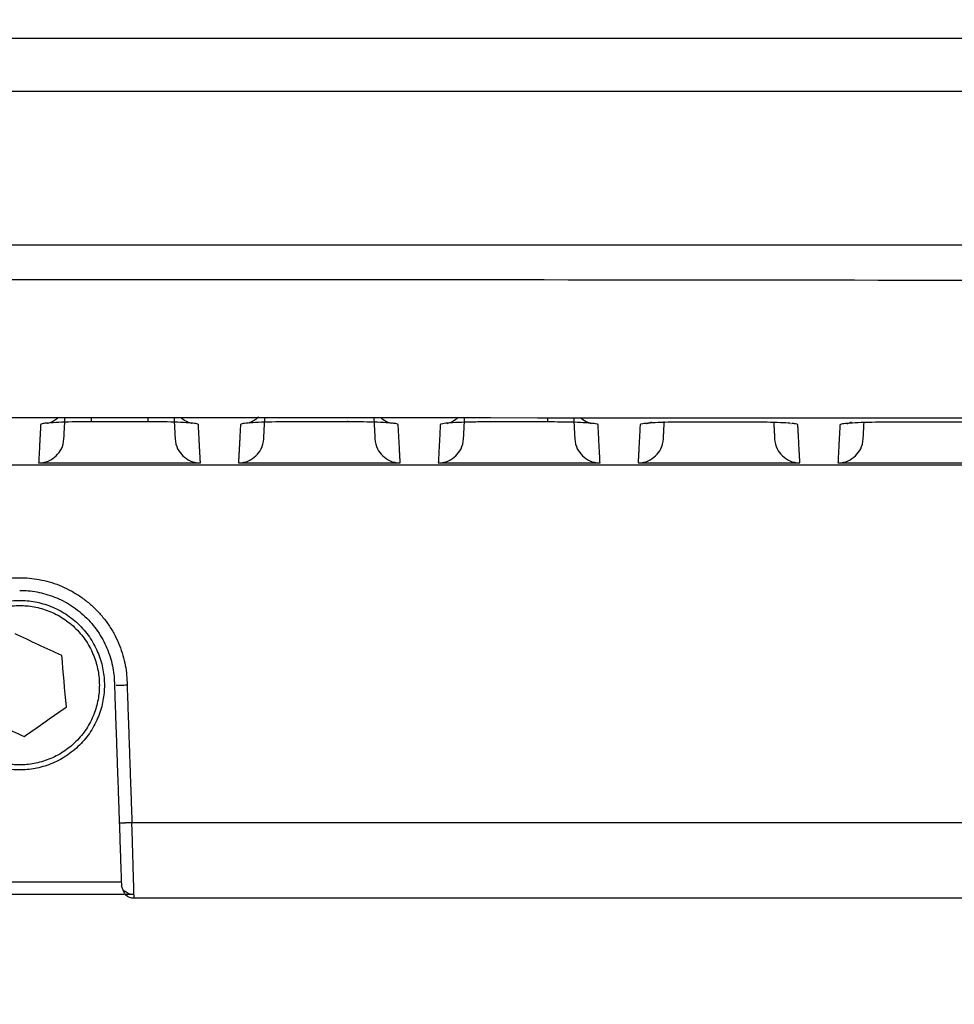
# Model space of a CAD drawing. Header units: millimetres. Extents: x 4946 to 6276, y -4769 to -3439.
# Tile 170 of 195: x 5936 to 5973, y -3702 to -3663. Entities that reach past the tile are written whole.
import ezdxf

# ---------------------------------------------------------------- set-up
doc = ezdxf.new("R2010")
doc.units = ezdxf.units.MM
doc.layers.add('ROXX_NEOmini_FIXTURE', color=7, linetype='Continuous', true_color=0x000000)
doc.dimstyles.get("Standard").update_dxf_attribs({"dimscale": 10, "dimtxt": 2.5, "dimasz": 3, "dimexe": 1, "dimexo": 0.5, "dimgap": 0.8, "dimtad": 1, "dimtoh": 1, "dimdec": 1, "dimzin": 1, "dimdsep": 46, "dimtxsty": 'Standard', "dimblk": 'OPEN90', "dimcen": 2.5, "dimadec": 1, "dimazin": 1, "dimtfac": 1, "dimtdec": 4, "dimtix": 1, "dimtofl": 0, "dimtmove": 1, "dimatfit": 3, "dimldrblk": 'OPEN90', "dimfxl": 1, "dimtolj": 1, "dimtzin": 1, "dimarcsym": 0})

# ---------------------------------------------------------------- blocks, each defined once
blk = doc.blocks.new('*D4')
at = {"layer": 'Defpoints', "color": 0}
for p in [(5752.196, -3663.256), (6119.696, -3663.256), (6119.696, -3885.816)]:
    blk.add_point(p, dxfattribs=at)
at = {"layer": 'ROXX_NEOmini_FIXTURE', "color": 0, "lineweight": -2}
for p, q in [((5752.196, -3669.257), (5752.196, -3888.817)), ((6119.696, -3669.257), (6119.696, -3888.817)), ((5758.197, -3885.816), (6113.695, -3885.816))]:
    blk.add_line(p, q, dxfattribs=at)
at = {"layer": 'ROXX_NEOmini_FIXTURE', "color": 0}
for points in [[(5758.197, -3884.816), (5758.197, -3886.817), (5752.196, -3885.816)], [(6113.695, -3886.817), (6113.695, -3884.816), (6119.696, -3885.816)]]:
    blk.add_solid(points, dxfattribs=at)
at = {"layer": 'ROXX_NEOmini_FIXTURE', "color": 0, "insert": (5935.946, -3878.915), "char_height": 9.0015, "attachment_point": 5}
blk.add_mtext('\\A1;367.5', dxfattribs=at)

msp = doc.modelspace()

# ---------------------------------------------------------------- linework, layer by layer
at = {"layer": 'ROXX_NEOmini_FIXTURE', "color": 18, "lineweight": -3, "true_color": 0x000000}
for points, weights in [([(5819.688, -3663.977), (5935.838, -3663.981), (6051.989, -3663.984)], [1, 0.996741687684, 1]), ([(5945.28, -3678.971), (5945.12, -3679.132), (5944.906, -3679.208)], [0.862854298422, 0.859994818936, 0.901385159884]), ([(5931.588, -3689.568), (5931.597, -3685.323), (5935.842, -3685.327)], [1, 0.707524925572, 1]), ([(5935.842, -3685.327), (5940.079, -3685.331), (5940.088, -3689.568)], [1, 0.708184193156, 1]), ([(5935.842, -3685.827), (5939.588, -3685.831), (5939.588, -3689.577)], [1, 0.707436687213, 1]), ([(5939.779, -3695.024), (5939.866, -3697.522), (5939.866, -3697.524)], [1, 0.707265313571, 1])]:
    msp.add_rational_spline(points, weights, degree=2, dxfattribs=at)
for points, knots in [([(5819.177, -3666.077), (5822.958, -3666.077), (5830.614, -3666.077), (5846.327, -3666.077), (5866.769, -3666.077), (5892.709, -3666.077), (5915.57, -3666.077), (5934.739, -3666.077), (5949.603, -3666.077), (5965.003, -3666.077), (5980.989, -3666.077), (5994.849, -3666.077), (6006.297, -3666.077), (6015.076, -3666.077), (6022.566, -3666.077), (6028.671, -3666.077), (6033.308, -3666.077), (6038.006, -3666.077), (6041.973, -3666.077), (6045.18, -3666.077), (6047.198, -3666.077), (6048.822, -3666.077), (6050.04, -3666.077), (6051.072, -3666.077), (6051.871, -3666.077), (6052.323, -3666.077), (6052.5, -3666.077)], [-233.575235, -233.575235, -233.575235, -233.575235, -218.976819, -204.378364, -175.181454, -145.984544, -116.787634, -102.189179, -87.590724, -72.99227, -58.393815, -43.79536, -36.496132, -29.196905, -21.897677, -18.248064, -14.59845, -10.948836, -7.299222, -5.474416, -3.649609, -2.737205, -1.824802, -0.912398, -0.456197, 0, 0, 0, 0]), ([(6055.622, -3672.177), (6015.885, -3672.177), (5935.835, -3672.178), (5855.79, -3672.178), (5816.055, -3672.178)], [-239.897722, -239.897722, -239.897722, -239.897722, -119.948782, 0, 0, 0, 0]), ([(5936.955, -3679.21), (5936.879, -3679.217), (5936.73, -3679.234), (5936.671, -3679.253), (5936.671, -3679.264)], [2.092656, 2.092656, 2.092656, 2.092656, 2.539542, 3.174427, 3.174427, 3.174427, 3.174427]), ([(5936.927, -3679.221), (5936.928, -3679.222), (5937.121, -3679.198), (5937.334, -3679.011), (5937.341, -3679.005), (5937.348, -3678.999), (5937.355, -3678.992)], [2.9616221, 2.9616221, 2.9616221, 2.9616221, 3.7961759, 3.7961759, 3.7961759, 3.8257956, 3.8257956, 3.8257956, 3.8257956]), ([(5938.674, -3679.159), (5938.464, -3679.159), (5938.049, -3679.163), (5937.49, -3679.178), (5937.197, -3679.193), (5937.078, -3679.201)], [0, 0, 0, 0, 0.634885, 1.269771, 1.870246, 1.870246, 1.870246, 1.870246]), ([(5942.906, -3679.264), (5942.906, -3679.253), (5942.837, -3679.231), (5942.548, -3679.202), (5942.101, -3679.178), (5941.689, -3679.167), (5941.459, -3679.164), (5941.425, -3679.163)], [0, 0, 0, 0, 0.635105, 1.27021, 1.905315, 2.54042, 2.647252, 2.647252, 2.647252, 2.647252]), ([(5942.224, -3678.994), (5942.23, -3679), (5942.237, -3679.006), (5942.243, -3679.011), (5942.413, -3679.16), (5942.617, -3679.214), (5942.647, -3679.22)], [1.3005332, 1.3005332, 1.3005332, 1.3005332, 1.328053, 1.328053, 1.328053, 2.0542932, 2.0542932, 2.0542932, 2.0542932]), ([(5950.481, -3679.209), (5950.462, -3679.208), (5950.325, -3679.197), (5950.005, -3679.18), (5949.594, -3679.169), (5949.364, -3679.166), (5949.33, -3679.165)], [1.166567, 1.166567, 1.166567, 1.166567, 1.269488, 1.904232, 2.538977, 2.647568, 2.647568, 2.647568, 2.647568]), ([(5950.123, -3678.995), (5950.13, -3679.001), (5950.137, -3679.007), (5950.143, -3679.013), (5950.313, -3679.162), (5950.516, -3679.216), (5950.547, -3679.222)], [1.3001133, 1.3001133, 1.3001133, 1.3001133, 1.3280339, 1.3280339, 1.3280339, 2.0523921, 2.0523921, 2.0523921, 2.0523921]), ([(5950.806, -3679.266), (5950.806, -3679.255), (5950.75, -3679.237), (5950.609, -3679.221), (5950.542, -3679.214)], [0, 0, 0, 0, 0.634744, 1.046901, 1.046901, 1.046901, 1.046901]), ([(5952.746, -3679.222), (5952.799, -3679.212), (5952.96, -3679.168), (5953.133, -3679.016), (5953.141, -3679.009), (5953.148, -3679.003), (5953.155, -3678.996)], [3.1313585, 3.1313585, 3.1313585, 3.1313585, 3.8122884, 3.8122884, 3.8122884, 3.8424737, 3.8424737, 3.8424737, 3.8424737]), ([(5958.707, -3679.269), (5958.706, -3679.258), (5958.638, -3679.237), (5958.351, -3679.207), (5957.909, -3679.184), (5957.499, -3679.173), (5957.27, -3679.169), (5957.236, -3679.169)], [0, 0, 0, 0, 0.633111, 1.266222, 1.899333, 2.532445, 2.642071, 2.642071, 2.642071, 2.642071]), ([(5958.023, -3678.998), (5958.03, -3679.004), (5958.037, -3679.011), (5958.044, -3679.017), (5958.212, -3679.165), (5958.416, -3679.219), (5958.447, -3679.225)], [1.2990607, 1.2990607, 1.2990607, 1.2990607, 1.3280144, 1.3280144, 1.3280144, 2.0504926, 2.0504926, 2.0504926, 2.0504926]), ([(5966.307, -3679.22), (5966.282, -3679.218), (5966.14, -3679.207), (5965.813, -3679.189), (5965.404, -3679.178), (5965.175, -3679.174), (5965.141, -3679.174)], [1.117108, 1.117108, 1.117108, 1.117108, 1.26294, 1.894409, 2.525879, 2.636553, 2.636553, 2.636553, 2.636553]), ([(5966.607, -3679.275), (5966.606, -3679.263), (5966.554, -3679.247), (5966.426, -3679.231), (5966.372, -3679.226)], [0, 0, 0, 0, 0.6314698, 0.985236, 0.985236, 0.985236, 0.985236]), ([(5941.987, -3679.831), (5942.004, -3680.148), (5942.258, -3680.548), (5942.669, -3680.783), (5942.986, -3680.783)], [0, 0, 0, 0, 0.791334, 1.582667, 1.582667, 1.582667, 1.582667]), ([(5949.887, -3679.831), (5949.904, -3680.148), (5950.158, -3680.548), (5950.569, -3680.783), (5950.886, -3680.783)], [0, 0, 0, 0, 0.791334, 1.582667, 1.582667, 1.582667, 1.582667]), ([(5957.787, -3679.831), (5957.804, -3680.148), (5958.058, -3680.548), (5958.469, -3680.783), (5958.786, -3680.783)], [0, 0, 0, 0, 0.791334, 1.582667, 1.582667, 1.582667, 1.582667]), ([(5965.687, -3679.831), (5965.704, -3680.148), (5965.958, -3680.548), (5966.369, -3680.783), (5966.686, -3680.783)], [0, 0, 0, 0, 0.791334, 1.582667, 1.582667, 1.582667, 1.582667]), ([(5940.365, -3698.007), (5940.365, -3698.007), (5940.364, -3697.927), (5940.352, -3697.54), (5940.332, -3696.86), (5940.307, -3695.985), (5940.288, -3695.333), (5940.278, -3695.007)], [-4.768617, -4.768617, -4.768617, -4.768617, -3.958443, -2.968832, -1.979221, -0.989611, -0.000266, -0.000266, -0.000266, -0.000266]), ([(5940.361, -3697.862), (5940.294, -3697.866), (5940.164, -3697.847), (5940.039, -3697.771), (5939.982, -3697.711), (5939.969, -3697.695)], [-0.9512665, -0.9512665, -0.9512665, -0.9512665, -0.7134499, -0.4756333, -0.3959175, -0.3959175, -0.3959175, -0.3959175])]:
    msp.add_open_spline(points, degree=3, knots=knots, dxfattribs=at)
for points, degree in [([(6056.42, -3673.577), (6036.35, -3673.576), (5996.19, -3673.619), (5935.838, -3673.501), (5875.487, -3673.619), (5835.326, -3673.576), (5815.256, -3673.577)], 3), ([(5816.72, -3679.132), (5896.075, -3678.947), (5975.601, -3678.947), (6054.956, -3679.132)], 3), ([(5936.671, -3679.264), (5936.631, -3680.023), (5936.591, -3680.783)], 2), ([(5937.59, -3679.831), (5937.612, -3679.41), (5937.634, -3678.988)], 2), ([(5938.674, -3679.159), (5938.674, -3679.169), (5938.676, -3679.113), (5938.677, -3678.993)], 3), ([(5940.901, -3679.16), (5939.788, -3679.159), (5938.674, -3679.159)], 2), ([(5940.903, -3678.994), (5940.902, -3679.113), (5940.901, -3679.17), (5940.901, -3679.16)], 3), ([(5941.425, -3679.165), (5941.257, -3679.162), (5941.081, -3679.161), (5940.906, -3679.161)], 3), ([(5941.943, -3678.994), (5941.965, -3679.412), (5941.987, -3679.831)], 2), ([(5942.986, -3680.783), (5942.946, -3680.024), (5942.906, -3679.264)], 2), ([(5944.571, -3679.265), (5944.531, -3680.024), (5944.491, -3680.783)], 2), ([(5946.576, -3679.161), (5946.374, -3679.161), (5945.954, -3679.164), (5945.384, -3679.179), (5944.933, -3679.203), (5944.64, -3679.232), (5944.571, -3679.254), (5944.571, -3679.265)], 3), ([(5945.49, -3679.831), (5945.512, -3679.413), (5945.534, -3678.994)], 2), ([(5948.803, -3679.161), (5947.689, -3679.161), (5946.576, -3679.161)], 2), ([(5948.804, -3679.126), (5948.803, -3679.155), (5948.802, -3679.166), (5948.803, -3679.161)], 3), ([(5949.33, -3679.167), (5949.163, -3679.164), (5948.988, -3679.163), (5948.814, -3679.163)], 3), ([(5949.843, -3678.995), (5949.865, -3679.413), (5949.887, -3679.831)], 2), ([(5950.886, -3680.783), (5950.846, -3680.024), (5950.806, -3679.266)], 2), ([(5952.47, -3679.268), (5952.431, -3680.026), (5952.391, -3680.783)], 2), ([(5954.484, -3679.164), (5954.281, -3679.164), (5953.86, -3679.167), (5953.288, -3679.182), (5952.834, -3679.205), (5952.54, -3679.235), (5952.471, -3679.257), (5952.47, -3679.268)], 3), ([(5953.39, -3679.831), (5953.412, -3679.414), (5953.434, -3678.996)], 2), ([(5956.711, -3679.165), (5955.597, -3679.164), (5954.484, -3679.164)], 2), ([(5956.714, -3678.998), (5956.712, -3679.118), (5956.709, -3679.175), (5956.711, -3679.165)], 3), ([(5957.236, -3679.17), (5957.069, -3679.168), (5956.895, -3679.166), (5956.721, -3679.166)], 3), ([(5957.743, -3678.998), (5957.765, -3679.415), (5957.787, -3679.831)], 2), ([(5958.786, -3680.783), (5958.746, -3680.026), (5958.707, -3679.269)], 2), ([(5960.37, -3679.273), (5960.331, -3680.028), (5960.291, -3680.783)], 2), ([(5962.391, -3679.169), (5962.188, -3679.169), (5961.765, -3679.171), (5961.192, -3679.187), (5960.736, -3679.21), (5960.441, -3679.24), (5960.371, -3679.262), (5960.37, -3679.273)], 3), ([(5960.627, -3679.23), (5960.627, -3679.231), (5960.71, -3679.221), (5960.827, -3679.161)], 3), ([(5961.29, -3679.831), (5961.308, -3679.49), (5961.326, -3679.149)], 2), ([(5964.619, -3679.17), (5963.505, -3679.169), (5962.391, -3679.169)], 2), ([(5965.141, -3679.175), (5964.975, -3679.173), (5964.802, -3679.172), (5964.629, -3679.171)], 3), ([(5965.653, -3679.186), (5965.67, -3679.508), (5965.687, -3679.831)], 2), ([(5966.329, -3679.226), (5966.337, -3679.228), (5966.343, -3679.23), (5966.347, -3679.231)], 3), ([(5966.686, -3680.783), (5966.646, -3680.029), (5966.607, -3679.275)], 2), ([(5968.27, -3679.279), (5968.23, -3680.031), (5968.191, -3680.783)], 2), ([(5970.299, -3679.175), (5970.095, -3679.175), (5969.671, -3679.178), (5969.095, -3679.193), (5968.637, -3679.216), (5968.341, -3679.246), (5968.27, -3679.268), (5968.27, -3679.279)], 3), ([(5968.527, -3679.236), (5968.527, -3679.237), (5968.61, -3679.227), (5968.727, -3679.167)], 3), ([(5969.19, -3679.831), (5969.207, -3679.504), (5969.224, -3679.176)], 2), ([(5972.528, -3679.177), (5971.413, -3679.176), (5970.299, -3679.175)], 2), ([(5974.507, -3679.281), (5974.507, -3679.27), (5974.44, -3679.249), (5974.155, -3679.219), (5973.717, -3679.196), (5973.155, -3679.181), (5972.758, -3679.177), (5972.528, -3679.177)], 3), ([(5936.591, -3680.783), (5936.908, -3680.783), (5937.319, -3680.548), (5937.573, -3680.148), (5937.59, -3679.831)], 3), ([(5944.491, -3680.783), (5944.808, -3680.783), (5945.219, -3680.548), (5945.473, -3680.148), (5945.49, -3679.831)], 3), ([(5952.391, -3680.783), (5952.708, -3680.783), (5953.119, -3680.548), (5953.373, -3680.148), (5953.39, -3679.831)], 3), ([(5960.291, -3680.783), (5960.608, -3680.783), (5961.019, -3680.548), (5961.273, -3680.148), (5961.29, -3679.831)], 3), ([(5968.191, -3680.783), (5968.508, -3680.783), (5968.919, -3680.548), (5969.173, -3680.148), (5969.19, -3679.831)], 3), ([(5999.766, -3680.877), (5931.868, -3680.877), (5863.97, -3680.877)], 2), ([(5936.591, -3680.783), (5939.788, -3680.783), (5942.986, -3680.783)], 2), ([(5944.491, -3680.783), (5947.688, -3680.783), (5950.886, -3680.783)], 2), ([(5952.391, -3680.783), (5955.588, -3680.783), (5958.786, -3680.783)], 2), ([(5960.291, -3680.783), (5963.488, -3680.783), (5966.686, -3680.783)], 2), ([(5968.191, -3680.783), (5971.388, -3680.783), (5974.586, -3680.783)], 2), ([(5937.506, -3688.406), (5936.89, -3688.12), (5936.273, -3687.834), (5935.657, -3687.548)], 3), ([(5937.687, -3690.435), (5937.626, -3689.759), (5937.566, -3689.082), (5937.506, -3688.406)], 3), ([(5939.588, -3689.577), (5939.684, -3692.301), (5939.779, -3695.024)], 2), ([(5939.655, -3689.576), (5939.699, -3689.575), (5939.827, -3689.573), (5940.001, -3689.57), (5940.088, -3689.568)], 3), ([(5940.088, -3689.568), (5940.183, -3692.288), (5940.278, -3695.007)], 2), ([(5936.02, -3691.607), (5936.575, -3691.216), (5937.131, -3690.826), (5937.687, -3690.435)], 3), ([(5934.171, -3690.749), (5934.787, -3691.035), (5935.403, -3691.321), (5936.02, -3691.607)], 3), ([(5940.278, -3695.007), (6004.658, -3695.007), (6069.038, -3695.007)], 2), ([(5939.86, -3697.363), (5935.838, -3697.363), (5931.817, -3697.363)], 2)]:
    msp.add_open_spline(points, degree=degree, dxfattribs=at)
for points, weights, knots in [([(5935.838, -3686.225), (5932.486, -3686.225), (5932.486, -3689.577), (5932.486, -3692.929), (5935.838, -3692.929), (5939.191, -3692.929), (5939.191, -3689.577), (5939.191, -3686.225), (5935.838, -3686.225)], [1, 0.707106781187, 1, 0.707106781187, 1, 0.707106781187, 1, 0.707106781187, 1], [-0.000009, -0.000009, -0.000009, 4.951222, 4.951222, 9.902452, 9.902452, 14.853683, 14.853683, 19.804913, 19.804913, 19.804913]), ([(5935.838, -3686.425), (5932.686, -3686.425), (5932.686, -3689.577), (5932.686, -3692.729), (5935.838, -3692.729), (5938.991, -3692.729), (5938.991, -3689.577), (5938.991, -3686.425), (5935.838, -3686.425)], [1, 0.707106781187, 1, 0.707106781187, 1, 0.707106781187, 1, 0.707106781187, 1], [-0.000009, -0.000009, -0.000009, 4.951222, 4.951222, 9.902452, 9.902452, 14.853683, 14.853683, 19.804913, 19.804913, 19.804913]), ([(5939.779, -3695.024), (5939.779, -3695.024), (5939.925, -3695.019), (5940.071, -3695.014), (5940.278, -3695.007)], [1, 0.923868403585, 1, 0.923868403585, 1], [-0.785424, -0.785424, -0.785424, -0.392712, -0.392712, 0, 0, 0])]:
    msp.add_rational_spline(points, weights, degree=2, knots=knots, dxfattribs=at)
at = {"layer": 'ROXX_NEOmini_FIXTURE', "color": 18, "true_color": 0x000000}
msp.add_open_spline([(5940.365, -3698.007), (5940.239, -3698.007), (5940.117, -3697.959), (5940.025, -3697.872), (5940.001, -3697.85), (5939.866, -3697.526), (5939.866, -3697.524)], degree=3, knots=[0.0183148, 0.0183148, 0.0183148, 0.0183148, 0.402872, 0.402872, 0.402872, 0.7974149, 0.7974149, 0.7974149, 0.7974149], dxfattribs=at)
msp.add_open_spline([(5940.365, -3698.007), (5940.239, -3698.007), (5940.117, -3697.959), (5940.025, -3697.872), (5940.001, -3697.85), (5939.866, -3697.526), (5939.866, -3697.524)], degree=3, knots=[0.0183148, 0.0183148, 0.0183148, 0.0183148, 0.402872, 0.402872, 0.402872, 0.7974149, 0.7974149, 0.7974149, 0.7974149], dxfattribs=at)
for points in [[(5939.965, -3697.862), (5935.67, -3697.862), (5931.375, -3697.862)], [(5939.965, -3697.862), (5935.67, -3697.862), (5931.375, -3697.862)], [(5940.327, -3697.862), (5940.171, -3697.862), (5940.014, -3697.862)], [(5940.327, -3697.862), (5940.171, -3697.862), (5940.014, -3697.862)], [(6069.038, -3698.007), (6004.702, -3698.007), (5940.365, -3698.007)], [(6069.038, -3698.007), (6004.702, -3698.007), (5940.365, -3698.007)]]:
    msp.add_open_spline(points, degree=2, dxfattribs=at)

# ---------------------------------------------------------------- dimensions: what is measured, and where the dimension line sits
at = {"layer": 'ROXX_NEOmini_FIXTURE', "color": 5, "true_color": 0x0000ff}
dim = msp.add_linear_dim(base=(6119.696, -3885.816), p1=(5752.196, -3663.256), p2=(6119.696, -3663.256), dimstyle='Standard', override={"dimscale": 3.0005, "dimtxt": 3, "dimasz": 2, "dimexe": 1, "dimexo": 2, "dimgap": 0.8, "dimtad": 1, "dimtih": 0, "dimtoh": 0, "dimdec": 1, "dimlfac": 1, "dimzin": 1, "dimtxsty": 'Standard', "dimsah": 0, "dimcen": 2.5, "dimadec": 1, "dimazin": 1, "dimtix": 0, "dimtmove": 0, "dimtzin": 1}, dxfattribs=at)
dim.commit()
dim.dimension.update_dxf_attribs({"geometry": '*D4', "text_midpoint": (5935.946, -3878.915)})

doc.saveas('drawing.dxf')
